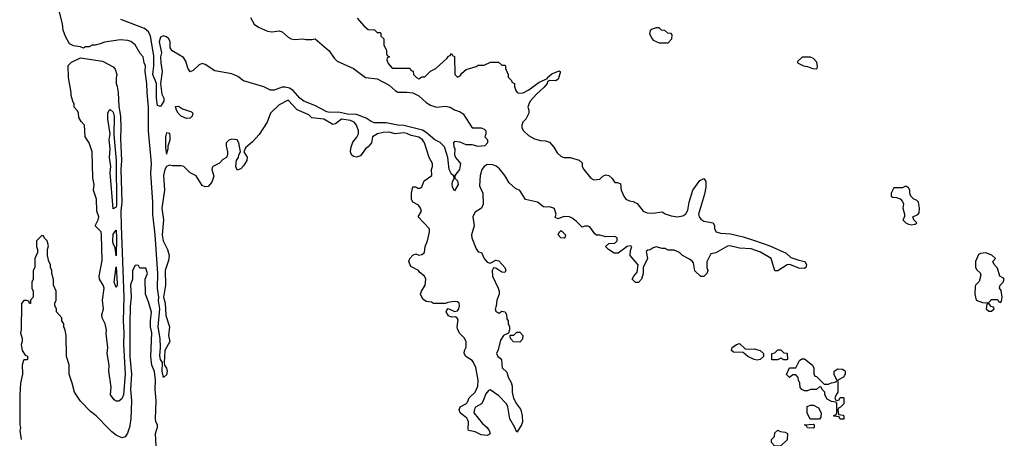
# Model space of a CAD drawing. Header units: inches. Extents: x 2668334 to 2765628, y 828034 to 955234.
# Tile 35 of 218: x 2718301 to 2724935, y 839938 to 842760. Entities that reach past the tile are written whole.
import ezdxf

# ---------------------------------------------------------------- set-up
doc = ezdxf.new("R2010")
doc.units = ezdxf.units.IN
doc.header["$MEASUREMENT"] = 0
for name, color, linetype in [('C7813', 7, 'Continuous'), ('C7814', 7, 'Continuous'), ('C7823', 7, 'Continuous'), ('C7824', 7, 'Continuous')]:
    doc.layers.add(name, color=color, linetype=linetype)

msp = doc.modelspace()

# ---------------------------------------------------------------- linework, layer by layer
at = {"layer": 'C7813', "color": 4, "elevation": 16}
for points in [[(2718304.4, 840000), (2718302.8, 839990), (2718310.9, 839929.1)], [(2719037, 840000), (2719026.4, 839973.6), (2719011.1, 839948.9), (2718990, 839942), (2718950, 839959), (2718921.5, 839981.5), (2718903.3, 840000)], [(2719222, 839842), (2719215.1, 839970), (2719225.5, 840000)]]:
    msp.add_lwpolyline(points, dxfattribs=at)
at = {"layer": 'C7814', "color": 4}
for points, elevation in [([(2720000, 842138.7), (2719990.7, 842130), (2719967.7, 842070), (2719913.8, 841986.2), (2719870, 841936), (2719822.8, 841897.2), (2719811.3, 841870), (2719833.2, 841833.2), (2719830.7, 841810.7), (2719810, 841774), (2719790, 841754), (2719766.6, 841746.6), (2719757.2, 841770), (2719762, 841810), (2719775.3, 841830), (2719778, 841850), (2719788, 841870), (2719778, 841930), (2719766, 841950), (2719730, 841955.3), (2719710, 841948), (2719692, 841930), (2719692, 841910), (2719702, 841870), (2719702, 841850), (2719694, 841830), (2719670, 841818), (2719647.3, 841792.7), (2719602, 841770), (2719598, 841762), (2719596, 841750), (2719610, 841706), (2719594.8, 841665.2), (2719570, 841635.3), (2719550, 841634), (2719530, 841642), (2719490, 841708), (2719450, 841728), (2719406, 841770), (2719390, 841775.3), (2719330, 841774), (2719310, 841779), (2719290, 841769.2), (2719279.3, 841750), (2719270.3, 841710), (2719277, 841610), (2719259.6, 841490), (2719269.1, 841410), (2719262, 841310), (2719268.4, 841270), (2719297.6, 841210), (2719308.2, 841170), (2719303.8, 841136.2), (2719282, 841070), (2719283.8, 840970), (2719270.7, 840890), (2719280.7, 840850), (2719286.2, 840766.2), (2719310.5, 840690.5), (2719304, 840630), (2719313.4, 840590), (2719279.1, 840530), (2719273.4, 840450), (2719277.3, 840430), (2719290.5, 840410), (2719295.5, 840390), (2719290, 840365.2), (2719270, 840348.7), (2719260.5, 840390), (2719264, 840450), (2719250, 840468.7), (2719246, 840494), (2719249.7, 840550), (2719247.1, 840610), (2719234.3, 840690), (2719244.7, 840810), (2719236, 840864), (2719239.3, 840890), (2719228.6, 840950), (2719232.3, 841050), (2719213.6, 841310), (2719198.7, 841450), (2719198.5, 841530), (2719184.9, 841724.9), (2719188.2, 841790), (2719169.5, 842010), (2719169.5, 842170), (2719159.5, 842270), (2719158.4, 842330), (2719146, 842410), (2719149.1, 842449.1), (2719139, 842470), (2719134, 842510), (2719112.9, 842532.9), (2719079, 842590), (2719050, 842613.2), (2719030, 842619), (2718976.9, 842623.1), (2718871.6, 842608.4), (2718843.6, 842596.4), (2718810, 842588), (2718790, 842588), (2718770, 842578), (2718743.6, 842576.4), (2718730, 842568), (2718710, 842578), (2718663.1, 842583.1), (2718636.4, 842596.4), (2718610, 842646), (2718594, 842690), (2718588.4, 842731.6), (2718568.7, 842810)], 12), ([(2720000, 842285.5), (2719990, 842285.6), (2719946.3, 842306.3), (2719810, 842347.3), (2719770, 842376.9), (2719730, 842395.8), (2719615.1, 842415.1), (2719550, 842459), (2719530, 842464), (2719510, 842455.3), (2719470, 842418), (2719450, 842408), (2719433.6, 842433.6), (2719420.2, 842480.2), (2719405.2, 842505.2), (2719328.7, 842550), (2719314, 842570), (2719314.5, 842610), (2719306.6, 842630), (2719290, 842644.5), (2719270, 842651.6), (2719250, 842641.2), (2719241.3, 842610), (2719255.9, 842535.9), (2719250.8, 842510), (2719251, 842470), (2719260.7, 842410), (2719250.8, 842329.2), (2719258.8, 842258.8), (2719271.3, 842230), (2719271.3, 842210), (2719250, 842174), (2719230, 842182), (2719223.6, 842230), (2719222.7, 842330), (2719197.3, 842390), (2719204.8, 842450), (2719204.4, 842515.6), (2719181.6, 842650), (2719170, 842677.2), (2719141.5, 842701.5), (2718982, 842762)], 8), ([(2719855.1, 842775.1), (2719881.6, 842730), (2719909, 842709), (2719970, 842681.7), (2720000, 842678.7)], 8), ([(2718903.3, 840000), (2718815.3, 840090), (2718778.6, 840118.6), (2718710, 840188.7), (2718669.3, 840249.3), (2718655.3, 840310), (2718635.3, 840370), (2718633.6, 840433.6), (2718615.3, 840490), (2718614, 840630), (2718607.3, 840667.3), (2718598, 840690), (2718598, 840710), (2718586, 840730), (2718586, 840750), (2718548, 840790), (2718548, 840810), (2718538, 840830), (2718538, 840850), (2718546, 840870), (2718546, 840930), (2718528.7, 840970), (2718528.4, 841008.4), (2718518, 841050), (2718518, 841070), (2718508, 841090), (2718508, 841110), (2718498, 841130), (2718488, 841170), (2718488, 841210), (2718494.6, 841234.6), (2718486, 841270), (2718467.3, 841287.3), (2718462, 841302), (2718450, 841306), (2718414, 841270), (2718414, 841230), (2718422, 841210), (2718422, 841190), (2718402, 841150), (2718402, 841090), (2718392, 841070), (2718391.6, 841011.6), (2718382, 840990), (2718382, 840950), (2718391.3, 840930), (2718391.1, 840888.9), (2718374, 840870), (2718372.7, 840847.3), (2718367.3, 840847.3), (2718362, 840862), (2718350, 840866), (2718330, 840866), (2718312.7, 840847.3), (2718311.3, 840670), (2718306.8, 840650), (2718318, 840610), (2718318, 840590), (2718311.3, 840570), (2718318, 840530), (2718338, 840498), (2718352.7, 840492.7), (2718354, 840470), (2718350, 840466), (2718330, 840466), (2718323.6, 840456.4), (2718318, 840430), (2718321, 840370), (2718306, 840310), (2718301, 840230), (2718301, 840030), (2718306, 840010), (2718304.4, 840000)], 16), ([(2719225.5, 840000), (2719229, 840010), (2719229.2, 840030), (2719218.4, 840050), (2719216.2, 840070), (2719219.6, 840190), (2719213, 840270), (2719216.4, 840330), (2719210, 840388.7), (2719191.8, 840431.8), (2719184, 840490), (2719191.3, 840648.7), (2719182.7, 840690), (2719182.7, 840730), (2719188.9, 840788.9), (2719170, 840858), (2719148, 840910), (2719146, 841010), (2719162, 841050), (2719150, 841086), (2719110, 841086), (2719102, 841102), (2719090, 841106), (2719078, 841102), (2719062, 841070), (2719062, 841010), (2719047.5, 840972.5), (2719052, 840890), (2719045.8, 840825.8), (2719043, 840710), (2719043.1, 840490), (2719053.4, 840370), (2719047.3, 840267.3), (2719054, 840190), (2719050.8, 840070), (2719041, 840010), (2719037, 840000)], 16)]:
    msp.add_lwpolyline(points, dxfattribs=dict(at, elevation=elevation))
for points, elevation in [([(2718950, 840189.3), (2718936.6, 840196.6), (2718913.2, 840230), (2718916.5, 840283.5), (2718902.7, 840390), (2718903.7, 840430), (2718889.3, 840510), (2718895.1, 840550), (2718883.7, 840643.7), (2718886, 840670), (2718877, 840710), (2718856.2, 840750), (2718854.5, 840770), (2718866, 840810), (2718858, 840870), (2718869.6, 840950), (2718864.5, 840970), (2718839.5, 841010), (2718836.2, 841030), (2718856.5, 841136.5), (2718853.2, 841310), (2718849, 841329), (2718809, 841370), (2718829.1, 841410.9), (2718833.2, 841430), (2718821.2, 841470), (2718819, 841550), (2718799, 841610), (2718802, 841650), (2718794.6, 841694.6), (2718788.7, 841870), (2718768.7, 841930), (2718742, 841970), (2718738, 842050), (2718714.6, 842074.6), (2718700.4, 842100.4), (2718698, 842130), (2718690, 842146), (2718668, 842170), (2718668, 842190), (2718658, 842210), (2718648.9, 842248.9), (2718648.7, 842270), (2718628.9, 842371.1), (2718628.4, 842451.6), (2718650, 842474), (2718710, 842502), (2718859.6, 842479.6), (2718930, 842442), (2718945.4, 842425.4), (2718956, 842390), (2718951.1, 842368.9), (2718951, 842330), (2718958.8, 842310), (2718964.9, 842270), (2718970, 842174), (2718980.2, 842110), (2718982.8, 842030), (2718981, 841959), (2718987.7, 841810), (2718983, 841750), (2718988.6, 841530), (2718982, 841470), (2718983.8, 841370), (2719002, 840890), (2718997.8, 840730), (2719003.2, 840650), (2719000.9, 840570), (2719012.7, 840370), (2719001.3, 840230), (2718990, 840203.7), (2718970, 840189.3)], 12), ([(2719426, 842094), (2719390, 842109.6), (2719369.5, 842130), (2719357.2, 842150), (2719350, 842174), (2719370, 842178), (2719398, 842158), (2719458.8, 842138.8), (2719466.8, 842130), (2719462.8, 842110), (2719450, 842097.2)], 8), ([(2718930, 841486), (2718909.6, 841730), (2718914.5, 841770), (2718906.6, 841830), (2718909.7, 841890), (2718904.2, 841950), (2718909.5, 841990), (2718894.5, 842090), (2718896, 842130), (2718904, 842150), (2718910, 842154), (2718930, 842137.3), (2718936.9, 842110), (2718935.6, 841984.4), (2718952.1, 841810), (2718952.3, 841510), (2718950, 841495.3)], 8), ([(2719290, 841998), (2719282.8, 841970), (2719283.5, 841896.5), (2719290, 841854), (2719302, 841890), (2719302, 841910), (2719314, 841950), (2719315.3, 841970), (2719312.7, 841992.7)], 12), ([(2718950, 841168), (2718944, 841224), (2718930, 841248), (2718928, 841270), (2718930, 841314), (2718950, 841342), (2718954, 841290)], 8), ([(2718950, 840955.3), (2718937.2, 840990), (2718950, 841094), (2718957.5, 840982.5), (2718957.3, 840970)], 8)]:
    msp.add_lwpolyline(points, close=True, dxfattribs=dict(at, elevation=elevation))
at = {"layer": 'C7823', "color": 4, "elevation": 12}
for points in [[(2721457.8, 840000), (2721464.7, 839990), (2721471.6, 839968.4), (2721450, 839958), (2721410, 839962), (2721370, 839982), (2721326, 839990), (2721322.7, 840000)], [(2721663.5, 840000), (2721650, 839979), (2721641.6, 840000)]]:
    msp.add_lwpolyline(points, dxfattribs=at)
msp.add_lwpolyline([(2723390, 839886), (2723366, 839910), (2723366, 839930), (2723386, 839950), (2723390, 839974), (2723410, 839992), (2723424.7, 839984.7), (2723459.6, 839979.6), (2723474, 839970), (2723472.7, 839927.3), (2723430, 839888)], close=True, dxfattribs=at)
at = {"layer": 'C7824', "color": 4}
for points, elevation in [([(2720574, 842770), (2720619.6, 842719.6), (2720650, 842694), (2720691.6, 842691.6), (2720710, 842674), (2720730, 842674), (2720734, 842670), (2720734, 842650), (2720754, 842630), (2720754, 842590), (2720771.6, 842551.6), (2720772.7, 842532.7), (2720778, 842518), (2720792, 842510), (2720778, 842502), (2720774, 842490), (2720783.6, 842463.6), (2720810, 842434), (2720930, 842434), (2720938, 842418), (2720952.7, 842412.7), (2720954, 842390), (2720974, 842370), (2720990, 842362), (2721010, 842374), (2721030, 842374), (2721070, 842412), (2721106, 842430), (2721180.4, 842499.6), (2721190, 842514), (2721202, 842518), (2721210, 842532), (2721218, 842518), (2721231.6, 842511.6), (2721232, 842390), (2721250, 842372), (2721270, 842382), (2721281.2, 842398.8), (2721310, 842424.7), (2721376.4, 842443.6), (2721390, 842454), (2721430, 842454), (2721472.7, 842472.7), (2721527.3, 842472.7), (2721550, 842454), (2721570, 842454), (2721574, 842450), (2721574, 842430), (2721591.6, 842391.6), (2721592.7, 842372.7), (2721614, 842350), (2721618, 842338), (2721634, 842330), (2721634, 842310), (2721643.6, 842283.6), (2721654, 842270), (2721664.7, 842264.7), (2721692.5, 842267.5), (2721732.1, 842287.9), (2721801.5, 842338.5), (2721856.4, 842363.6), (2721858, 842370), (2721885.6, 842394.4), (2721936, 842416), (2721942, 842410), (2721942, 842402), (2721930, 842359), (2721912.5, 842347.5), (2721870.7, 842349.3), (2721858, 842342), (2721854.8, 842330), (2721835.2, 842304.8), (2721782.4, 842257.6), (2721741, 842210), (2721731.3, 842190), (2721724.7, 842170), (2721732, 842150), (2721731.1, 842128.9), (2721712, 842090), (2721691.1, 842068.9), (2721684.7, 842050), (2721684.7, 842030), (2721696, 842010), (2721730, 841978.8), (2721770, 841956), (2721810, 841946), (2721843.6, 841943.6), (2721870, 841934), (2721899.8, 841899.8), (2721921.4, 841861.4), (2721950, 841838), (2721970, 841831.3), (2722010, 841831.3), (2722070, 841814), (2722090, 841794), (2722091.3, 841770), (2722102, 841750), (2722150, 841691.3), (2722170, 841681), (2722210, 841686), (2722230, 841706), (2722250, 841714.8), (2722270.6, 841710.6), (2722292, 841690), (2722310, 841662), (2722330, 841662), (2722350, 841654), (2722354, 841610), (2722371.3, 841570), (2722386, 841550), (2722410, 841538.8), (2722434.8, 841534.8), (2722461, 841521), (2722502, 841470), (2722530, 841458), (2722570, 841454.8), (2722630, 841464.7), (2722650, 841451.3), (2722690, 841438), (2722730, 841432), (2722770, 841438), (2722790, 841451.3), (2722803.7, 841476.3), (2722811.5, 841530), (2722837.6, 841610), (2722884.8, 841675.3), (2722910.4, 841690.4), (2722923.8, 841670), (2722925.3, 841630), (2722916.1, 841583.9), (2722874.8, 841450), (2722878.8, 841430), (2722890, 841416), (2722910, 841401), (2722974, 841390), (2722982, 841370), (2722982, 841350), (2722994, 841330), (2723022, 841322), (2723090, 841316.3), (2723175.1, 841295.1), (2723252.5, 841272.5), (2723354.8, 841234.8), (2723465.4, 841185.4), (2723496.9, 841156.9), (2723550, 841138), (2723590.9, 841130.9), (2723602, 841110), (2723598, 841090), (2723590, 841082), (2723550, 841084), (2723490, 841108.7), (2723471.6, 841108.4), (2723410, 841066), (2723390, 841068), (2723364, 841150), (2723292.1, 841192.1), (2723230, 841214.5), (2723150, 841220.9), (2723085.2, 841234.8), (2723070, 841232.7), (2722991.6, 841188.4), (2722958, 841182), (2722931.6, 841128.4), (2722931.3, 841090), (2722938, 841070), (2722932, 841050), (2722911.6, 841028.4), (2722891.6, 841028.4), (2722850, 841068), (2722840.2, 841120.2), (2722833.2, 841133.2), (2722810, 841148.7), (2722766, 841170), (2722746, 841190), (2722710, 841206), (2722670, 841206), (2722650, 841218), (2722630, 841218), (2722590, 841228), (2722570, 841222), (2722550, 841208), (2722532.7, 841207.3), (2722522, 841198), (2722531, 841150), (2722502, 841090), (2722502, 841050), (2722491, 841010), (2722470.7, 840989.3), (2722450, 840988.7), (2722428.7, 841010), (2722438, 841030), (2722462, 841058), (2722468.4, 841108.4), (2722414, 841170), (2722416.4, 841203.6), (2722426, 841230), (2722415.3, 841235.3), (2722394, 841230), (2722334.4, 841185.6), (2722305.6, 841185.6), (2722268, 841210), (2722248.7, 841230), (2722270, 841252), (2722310, 841254), (2722326, 841270), (2722326, 841290), (2722310, 841298), (2722250, 841295.3), (2722210, 841308), (2722188, 841308), (2722176.4, 841316.4), (2722143.1, 841363.1), (2722130, 841368.7), (2722110, 841368.7), (2722090, 841362), (2722050, 841402), (2722023.1, 841423.1), (2722006, 841430), (2721966.4, 841433.6), (2721930, 841418), (2721910, 841426), (2721915.3, 841450), (2721904, 841484), (2721898, 841490), (2721870, 841499), (2721850, 841495.3), (2721830, 841498), (2721789.1, 841529.1), (2721710, 841548), (2721670, 841608), (2721642.7, 841622.7), (2721599.3, 841659.3), (2721570, 841708.7), (2721534.8, 841754.8), (2721512.1, 841772.1), (2721490, 841781.2), (2721450, 841784), (2721430.6, 841769.4), (2721416, 841750), (2721402.8, 841710), (2721399.8, 841639.8), (2721421, 841590), (2721423.6, 841516.4), (2721412, 841490), (2721370, 841462), (2721358, 841442), (2721354.8, 841430), (2721362.8, 841370), (2721346, 841310), (2721346.8, 841290), (2721376, 841216), (2721390, 841194), (2721412, 841190), (2721431.3, 841150), (2721450, 841124.7), (2721470, 841118), (2721510, 841139.1), (2721530, 841134.8), (2721570.4, 841090.4), (2721577.3, 841070), (2721570, 841055.3), (2721550, 841059), (2721510, 841084), (2721492.7, 841087.3), (2721484.7, 841070), (2721486, 841030), (2721526, 840950), (2721531.3, 840930), (2721531.3, 840910), (2721516, 840870), (2721512, 840828), (2721504.7, 840810), (2721510, 840794), (2721530, 840782), (2721550, 840794), (2721572, 840790), (2721582, 840770), (2721583.6, 840743.6), (2721592, 840730), (2721592.7, 840712.7), (2721602, 840690), (2721602, 840670), (2721594, 840646), (2721562, 840630), (2721539.8, 840600.2), (2721524.7, 840535.3), (2721514, 840510), (2721522, 840490), (2721538.8, 840478.8), (2721546.8, 840466.8), (2721552.7, 840412.7), (2721583.6, 840383.6), (2721591.3, 840350), (2721613.2, 840313.2), (2721619.3, 840290), (2721619.5, 840250), (2721628.8, 840208.8), (2721648, 840170), (2721674.9, 840134.9), (2721680.7, 840120.7), (2721687.4, 840090), (2721688.9, 840050), (2721682.7, 840030), (2721663.5, 840000)], 12), ([(2720000, 842678.7), (2720001.5, 842678.6), (2720050, 842683.8), (2720070, 842679.1), (2720110, 842642), (2720130, 842630.5), (2720150, 842626), (2720210, 842630.7), (2720230, 842626), (2720270, 842626), (2720292, 842630), (2720386.8, 842550), (2720419.8, 842499.8), (2720440.3, 842480.3), (2720550.2, 842430.2), (2720630, 842370.5), (2720710, 842362), (2720790, 842319.1), (2720830, 842282.8), (2720850, 842270.7), (2720910, 842272.2), (2720950, 842266), (2720990, 842247.3), (2721040.9, 842200.9), (2721070, 842182.8), (2721110, 842170.7), (2721170, 842177.3), (2721202, 842170), (2721230, 842151.3), (2721270, 842138), (2721290, 842124.7), (2721350, 842032), (2721410, 842031), (2721430, 842022), (2721442, 842010), (2721442, 841990), (2721434, 841970), (2721454, 841950), (2721454, 841930), (2721434, 841910), (2721390, 841906), (2721350, 841915.3), (2721310, 841915.3), (2721270, 841935.3), (2721230, 841938), (2721224.7, 841930), (2721225.4, 841905.4), (2721232, 841890), (2721231.3, 841850), (2721238, 841830), (2721271.3, 841790), (2721264.7, 841750), (2721232, 841710), (2721232.7, 841692.7), (2721250, 841674), (2721256, 841650), (2721230, 841606), (2721218, 841630), (2721215.3, 841650), (2721218, 841670), (2721228, 841690), (2721227.3, 841707.3), (2721210, 841718), (2721194, 841750), (2721186, 841830), (2721162.5, 841902.5), (2721133.1, 841933.1), (2721099.3, 841950), (2721040.4, 842000.4), (2721015.1, 842015.1), (2720890, 842047.4), (2720848, 842050), (2720770, 842065.1), (2720690, 842064.5), (2720670, 842072.7), (2720636.3, 842096.3), (2720570, 842121.5), (2720510, 842124.1), (2720450, 842135.6), (2720390, 842133.7), (2720370, 842139.7), (2720290, 842181.7), (2720215.1, 842210), (2720187.8, 842230), (2720142.8, 842282.8), (2720118.4, 842298.4), (2720090, 842306), (2720070, 842305.3), (2720014.7, 842285.3), (2720000, 842285.5)], 8), ([(2721322.7, 840000), (2721322, 840002), (2721324, 840050), (2721320.2, 840060.2), (2721313.2, 840073.2), (2721270, 840108.7), (2721262, 840130), (2721268, 840150), (2721308, 840170), (2721318, 840182), (2721330, 840211.3), (2721369, 840250), (2721389, 840290), (2721389.2, 840330), (2721375.1, 840415.1), (2721359, 840450), (2721350, 840462), (2721308, 840490), (2721295.3, 840510), (2721298, 840530), (2721308.4, 840551.6), (2721308.7, 840590), (2721295.5, 840615.5), (2721265.6, 840645.6), (2721252.7, 840670), (2721249.2, 840690), (2721256.4, 840736.4), (2721248.7, 840748.7), (2721236.4, 840756.4), (2721210, 840755.3), (2721190, 840764), (2721175.3, 840790), (2721178, 840802), (2721188, 840812), (2721230, 840792), (2721250, 840798), (2721259, 840810), (2721264, 840830), (2721262, 840850), (2721250, 840859), (2721230, 840861.2), (2721185.4, 840854.6), (2721170, 840846), (2721090, 840846), (2721076.4, 840856.4), (2721040.4, 840860.4), (2721016.4, 840876.4), (2721002, 840910), (2721009.1, 840930.9), (2721034, 840970), (2721038, 841010), (2721028, 841030), (2720996.4, 841056.4), (2720988.4, 841068.4), (2720936.4, 841096.4), (2720922, 841130), (2720929.2, 841150.8), (2720950, 841172), (2720970, 841182), (2720990, 841172), (2721010, 841178), (2721028, 841190), (2721034, 841230), (2721049, 841270), (2721062, 841330), (2721062, 841350), (2720986, 841430), (2721008, 841470), (2721002, 841490), (2720988.9, 841508.9), (2720949.2, 841529.2), (2720942, 841550), (2720942, 841590), (2720950, 841634), (2720970, 841634), (2720983.6, 841623.6), (2720996.4, 841623.6), (2721010, 841634), (2721025.6, 841674.4), (2721078, 841710), (2721075.3, 841750), (2721082, 841770), (2721082, 841790), (2721059, 841830), (2721029.3, 841930), (2721014.5, 841950), (2720990, 841967), (2720939.1, 841979.1), (2720910, 841992.8), (2720890, 841996.3), (2720830.5, 841989.5), (2720790, 842001.3), (2720750, 842000.5), (2720711.3, 841990), (2720678, 841970), (2720670.8, 841930), (2720650, 841904), (2720630.6, 841889.4), (2720596.8, 841843.2), (2720570, 841833.2), (2720550, 841837.2), (2720537.2, 841850), (2720529.5, 841869.5), (2720532.9, 841892.9), (2720545.6, 841934.4), (2720572.5, 841967.5), (2720584, 841990), (2720584, 842010), (2720569.3, 842050), (2720555.1, 842070), (2720530, 842081.3), (2720470, 842089.5), (2720430, 842057.2), (2720410, 842052.7), (2720350, 842089.3), (2720270, 842098), (2720250, 842119), (2720170, 842152.7), (2720110, 842218), (2720050, 842185.2), (2720000, 842138.7)], 12), ([(2721641.6, 840000), (2721637.6, 840010), (2721603.1, 840070), (2721591, 840151), (2721581.3, 840170), (2721530, 840223.6), (2721470, 840264), (2721460.7, 840259.3), (2721442.5, 840237.5), (2721424.7, 840190), (2721412, 840170), (2721371.6, 840148.4), (2721365.4, 840134.6), (2721362, 840110), (2721418.8, 840038.8), (2721450, 840011.3), (2721457.8, 840000)], 12)]:
    msp.add_lwpolyline(points, dxfattribs=dict(at, elevation=elevation))
for points, elevation in [([(2722610, 842706), (2722590, 842706), (2722563.6, 842696.4), (2722550, 842686), (2722545.4, 842665.4), (2722562, 842630), (2722570, 842622), (2722610, 842604.7), (2722670, 842604.7), (2722695.3, 842630), (2722698, 842658), (2722690, 842666), (2722668.7, 842668.7), (2722647.3, 842687.3), (2722626, 842690)], 16), ([(2723630, 842508), (2723572.7, 842507.3), (2723542, 842478), (2723542, 842470), (2723582, 842450), (2723610, 842444.9), (2723642, 842430), (2723670, 842428), (2723674, 842430), (2723676, 842444), (2723672.9, 842472.9), (2723650, 842498)], 16), ([(2724270, 841638), (2724250, 841626), (2724190, 841626), (2724174, 841590), (2724174, 841570), (2724183.6, 841563.6), (2724210, 841562), (2724232.7, 841552.7), (2724250, 841534), (2724256.9, 841516.9), (2724252, 841490), (2724262, 841450), (2724262, 841430), (2724252, 841410), (2724272, 841390), (2724290, 841381), (2724310, 841378), (2724330, 841382), (2724338, 841382), (2724346, 841390), (2724326, 841410), (2724318, 841430), (2724353.6, 841446.4), (2724362, 841458), (2724364, 841490), (2724358, 841530), (2724343.1, 841543.1), (2724326, 841550), (2724306, 841570), (2724298, 841590), (2724298, 841610), (2724290, 841626), (2724276.4, 841636.4)], 16), ([(2721970, 841288), (2721948, 841290), (2721929, 841310), (2721938, 841330), (2721950, 841338), (2721978, 841310), (2721974, 841290)], 12), ([(2724810, 841189.2), (2724775.3, 841184.7), (2724762, 841178), (2724742, 841130), (2724742, 841090), (2724750, 841074), (2724772.7, 841052.7), (2724778, 841038), (2724765.4, 840994.6), (2724742, 840970), (2724739.6, 840960.4), (2724736, 840910), (2724744.7, 840870), (2724787.3, 840852.7), (2724810, 840852), (2724830, 840854), (2724850, 840874), (2724887.3, 840872.7), (2724894, 840870), (2724898, 840858), (2724910, 840854), (2724916.4, 840863.6), (2724922, 840890), (2724914, 840934), (2724902, 840950), (2724908, 840970), (2724928, 840990), (2724935.3, 841010), (2724930, 841018), (2724906, 841030), (2724890, 841086), (2724868, 841110), (2724858, 841130), (2724875.3, 841150), (2724852.1, 841172.1)], 16), ([(2724830, 840846), (2724818, 840842), (2724814, 840810), (2724830, 840794), (2724850, 840794), (2724866, 840810), (2724862, 840822), (2724847.3, 840827.3)], 16), ([(2721670, 840586), (2721627.3, 840587.3), (2721608, 840610), (2721606, 840634), (2721630, 840634), (2721650, 840654), (2721670, 840654), (2721692, 840630), (2721690, 840606)], 12), ([(2723210, 840538), (2723250, 840541), (2723291, 840531), (2723312, 840510), (2723312, 840490), (2723290, 840468.7), (2723270, 840464), (2723249.3, 840469.3), (2723208, 840490), (2723176.4, 840516.4), (2723110, 840518), (2723098, 840530), (2723102, 840550), (2723130, 840571.3), (2723150, 840578), (2723190, 840542)], 12), ([(2723450, 840466), (2723430, 840478), (2723407.3, 840467.3), (2723370, 840468), (2723368, 840510), (2723390, 840514), (2723410, 840534), (2723430, 840534), (2723450, 840514), (2723472.7, 840512.7), (2723474, 840470), (2723470, 840466)], 12), ([(2723722, 840302), (2723750, 840302), (2723770, 840312), (2723802, 840318), (2723806, 840330), (2723788.4, 840368.4), (2723789.2, 840390.8), (2723814.6, 840405.4), (2723844.7, 840404.7), (2723856.9, 840396.9), (2723862, 840390), (2723862, 840370), (2723852, 840350), (2723814, 840330), (2723814, 840250), (2723803.6, 840236.4), (2723794, 840210), (2723798, 840198), (2723810, 840194), (2723822, 840198), (2723830, 840214), (2723850, 840214), (2723854, 840210), (2723854, 840170), (2723832.7, 840147.3), (2723818, 840142), (2723814, 840130), (2723818, 840098), (2723850, 840094), (2723854, 840090), (2723854, 840066), (2723850, 840066), (2723830, 840066), (2723822, 840082), (2723787.3, 840087.3), (2723787.3, 840092.7), (2723802, 840098), (2723806, 840110), (2723806, 840170), (2723802, 840182), (2723770, 840186), (2723742, 840202), (2723726, 840230), (2723726, 840250), (2723707.3, 840267.3), (2723702, 840282), (2723690, 840286), (2723670, 840266), (2723630, 840266), (2723610, 840258), (2723590, 840258), (2723570, 840266), (2723560.4, 840280.4), (2723558, 840310), (2723548, 840330), (2723547.3, 840347.3), (2723530, 840366), (2723510, 840366), (2723488, 840348), (2723467.3, 840367.3), (2723487.3, 840412.7), (2723530, 840414), (2723556.4, 840463.6), (2723570, 840474), (2723590, 840474), (2723642, 840430), (2723651.1, 840411.1), (2723652, 840372), (2723658, 840358), (2723670, 840354)], 12), ([(2723627.3, 840067.3), (2723606, 840110), (2723607.3, 840152.7), (2723630, 840162), (2723650, 840162), (2723683.6, 840143.6), (2723702, 840110), (2723699.6, 840080.4), (2723690, 840068)], 12), ([(2723650, 840006), (2723608.4, 840008.4), (2723602, 840022), (2723588, 840030), (2723650, 840034), (2723654, 840030), (2723654, 840010)], 12)]:
    msp.add_lwpolyline(points, close=True, dxfattribs=dict(at, elevation=elevation))

doc.saveas('drawing.dxf')
